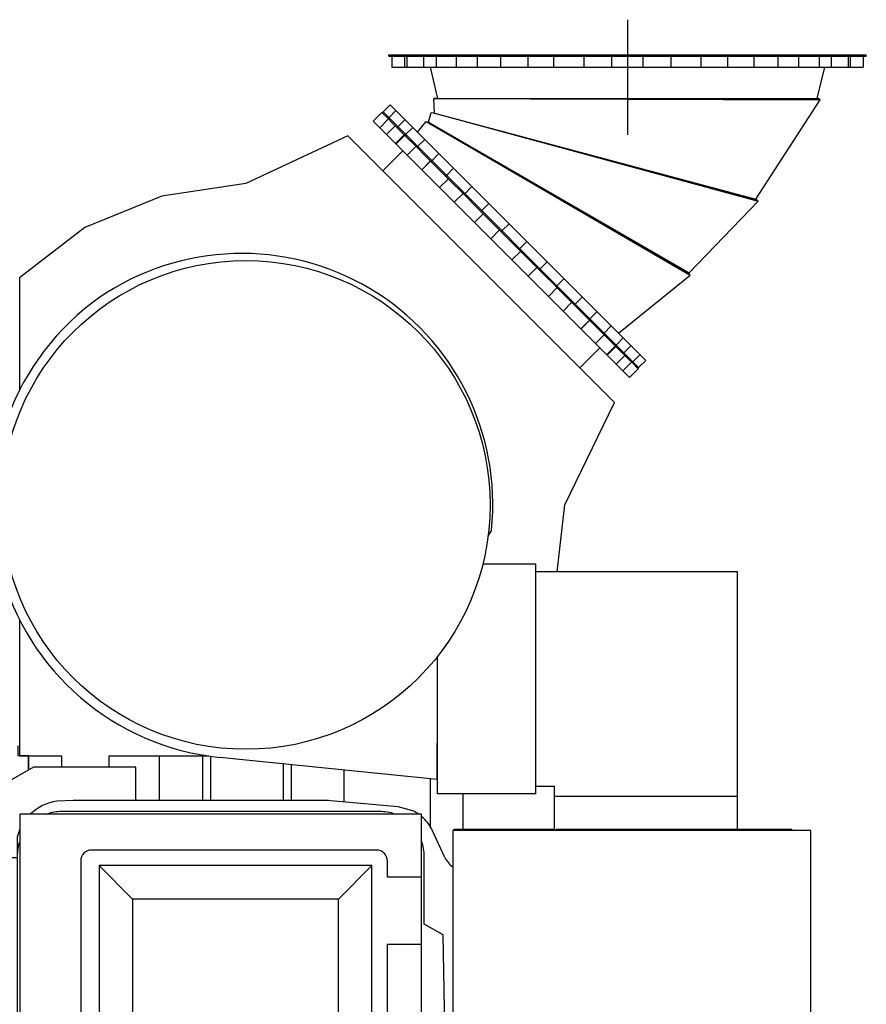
# Model space of a CAD drawing. Header units: millimetres. Extents: x 0 to 1189, y 0 to 841.
# Tile 36 of 169: x 494 to 555, y 327 to 398. Entities that reach past the tile are written whole.
import ezdxf

# ---------------------------------------------------------------- set-up
doc = ezdxf.new("R2010")
doc.units = ezdxf.units.MM
doc.header["$LTSCALE"] = 65.395
doc.linetypes.add('CENTER', pattern=[0.6, 0.375, -0.075, 0.075, -0.075])
for name, color, linetype in [('1007_720800_16_SIMPLE1_A_ABL1473', 7, 'CONTINUOUS'), ('1007_720800_16_SIMPLE1_T1_A_PBL1474', 7, 'CONTINUOUS'), ('1007_720800_16_SIMPLE1_T2_A_PBL1476', 7, 'CONTINUOUS'), ('1007_720800_16_SIMPLE1_T3_A_PBL1484', 7, 'CONTINUOUS'), ('1007_720800_16_SIMPLE1_T4_A_PBL1477', 7, 'CONTINUOUS'), ('1007_720800_16_SIMPLE1_T5_A_PBL1478', 7, 'CONTINUOUS'), ('1007_720800_16_SIMPLE1_T6_A_PBL1479', 7, 'CONTINUOUS'), ('1007_720800_16_SIMPLE1_T7_A_PBL1475', 7, 'CONTINUOUS'), ('1907_060000_TLKGS_KGS_V_ABL1190', 7, 'CONTINUOUS'), ('1907_062000_TLKGS_KGS_TL_V_ABL1391', 7, 'CONTINUOUS'), ('1907_723600_04_SIMPLE1_T1_X_PBL1395', 7, 'CONTINUOUS'), ('1907_723600_04_SIMPLE1_X_ABL1394', 7, 'CONTINUOUS'), ('1907_724700_09_SIMPLE1_A_ABL1426', 7, 'CONTINUOUS'), ('1907_724700_09_SIMPLE1_T1_A_PBL1427', 7, 'CONTINUOUS'), ('1907_725700_07_SIMPLE1_T1_X_PBL1393', 7, 'CONTINUOUS'), ('1907_725700_07_SIMPLE1_X_ABL1392', 7, 'CONTINUOUS'), ('1907_728000_25_SIMPLE1_T1_X_PBL1429', 7, 'CONTINUOUS'), ('1907_728000_25_SIMPLE1_X_ABL1428', 7, 'CONTINUOUS'), ('1997_000000_TLKGS_MARKETING_ABL1174', 7, 'CONTINUOUS'), ('links_23_VBL1126', 7, 'CONTINUOUS')]:
    doc.layers.add(name, color=color, linetype=linetype)

# ---------------------------------------------------------------- blocks, each defined once
blk = doc.blocks.new('1907_725700_07_SIMPLE1_T1_X_PBL1393', base_point=(515.731, 367.445))
at = {"layer": '1907_725700_07_SIMPLE1_T1_X_PBL1393', "color": 7, "linetype": 'Continuous'}
for p, q in [((520.178, 391.359), (519.55, 390.731)), ((520.178, 391.359), (520.621, 390.916)), ((519.55, 390.731), (537.935, 372.346)), ((520.848, 390.688), (521.827, 389.71)), ((517.733, 389.676), (510.42, 386.255)), ((536.862, 370.55), (517.733, 389.676)), ((522.194, 389.343), (523.761, 387.776)), ((520.235, 387.174), (521.671, 388.61)), ((524.315, 387.222), (525.077, 386.46)), ((510.42, 386.255), (504.389, 385.358)), ((525.367, 384.914), (525.995, 385.542)), ((525.982, 385.555), (526.241, 385.296)), ((504.389, 385.358), (498.886, 383.109)), ((526.893, 384.644), (527.545, 383.992)), ((498.886, 383.109), (494.186, 379.491)), ((528.548, 382.989), (529.028, 382.509)), ((529.712, 381.825), (530.192, 381.345)), ((531.195, 380.342), (531.848, 379.689)), ((494.186, 379.491), (494.186, 371.414)), ((532.117, 378.164), (532.745, 378.792)), ((532.499, 379.038), (532.759, 378.778)), ((533.663, 377.874), (534.425, 377.112)), ((534.979, 376.558), (536.546, 374.991)), ((534.378, 373.033), (535.813, 374.468)), ((536.914, 374.623), (537.892, 373.645)), ((538.119, 373.418), (538.563, 372.974)), ((538.563, 372.974), (537.935, 372.346)), ((533.294, 363.216), (536.862, 370.55)), ((532.757, 358.42), (533.294, 363.216)), ((528.044, 361.406), (527.785, 360.988)), ((494.186, 355.013), (494.186, 345.225)), ((524.139, 343.53), (524.168, 348.755)), ((494.089, 345.223), (494.089, 345.956)), ((524.155, 346.342), (524.168, 346.341)), ((494.859, 345.223), (494.089, 345.223)), ((494.186, 345.225), (494.859, 345.225)), ((504.22, 345.225), (507.758, 345.225)), ((524.149, 345.225), (524.168, 345.225)), ((524.139, 343.53), (508.557, 345.116))]:
    blk.add_line(p, q, dxfattribs=at)
at = {"layer": '1907_725700_07_SIMPLE1_T1_X_PBL1393', "color": 9, "linetype": 'Continuous'}
for p, q in [((520.651, 390.886), (520.023, 390.258)), ((521.133, 390.404), (520.505, 389.776)), ((521.779, 389.758), (521.151, 389.13)), ((521.817, 389.719), (521.19, 389.092)), ((522.623, 388.914), (521.995, 388.286)), ((523.66, 387.877), (523.032, 387.25)), ((523.667, 387.87), (523.039, 387.242)), ((524.945, 386.592), (524.317, 385.964)), ((527.444, 384.093), (526.816, 383.465)), ((528.609, 382.928), (527.981, 382.3)), ((530.131, 381.405), (529.504, 380.778)), ((531.296, 380.241), (530.668, 379.613)), ((533.795, 377.742), (533.167, 377.114)), ((535.074, 376.463), (534.446, 375.835)), ((535.081, 376.456), (534.453, 375.828)), ((536.117, 375.42), (535.489, 374.792)), ((536.923, 374.614), (536.295, 373.986)), ((536.961, 374.575), (536.334, 373.948)), ((537.607, 373.929), (536.98, 373.302)), ((538.089, 373.448), (537.461, 372.82))]:
    blk.add_line(p, q, dxfattribs=at)
at = {"layer": '1907_725700_07_SIMPLE1_T1_X_PBL1393', "color": 7, "linetype": 'Continuous'}
blk.add_circle((510.42, 363.216), 17.52, dxfattribs=at)
for centre, radius, start, end in [((510.12, 363.228), 18.016, 354.19515, 124.33106), ((510.42, 363.216), 18.196, 125.08951, 264.12396)]:
    blk.add_arc(centre, radius, start, end, dxfattribs=at)
blk = doc.blocks.new('1907_725700_07_SIMPLE1_X_ABL1392', base_point=(515.731, 367.445))
at = {"layer": '1907_725700_07_SIMPLE1_T1_X_PBL1393'}
blk.add_blockref('1907_725700_07_SIMPLE1_T1_X_PBL1393', (515.731, 367.445), dxfattribs=at)
blk = doc.blocks.new('1907_723600_04_SIMPLE1_T1_X_PBL1395', base_point=(498.302, 323.436))
at = {"layer": '1907_723600_04_SIMPLE1_T1_X_PBL1395', "color": 7, "linetype": 'Continuous'}
for p, q in [((494.82, 345.223), (494.82, 344.209)), ((494.859, 345.236), (497.206, 345.236)), ((494.859, 344.232), (494.859, 345.236)), ((500.62, 345.236), (504.22, 345.236)), ((500.62, 344.419), (500.62, 345.236)), ((504.22, 342.036), (504.22, 345.236)), ((507.311, 345.225), (507.311, 342.036)), ((507.886, 345.207), (507.886, 342.036)), ((524.149, 345.236), (524.168, 345.236)), ((513.093, 344.654), (513.093, 342.036)), ((513.669, 344.595), (513.669, 342.036)), ((495.184, 344.419), (491.46, 342.269)), ((502.526, 344.419), (495.184, 344.419)), ((502.526, 342.036), (502.526, 344.419)), ((517.455, 344.21), (517.455, 341.924)), ((525.98, 342.496), (525.98, 339.96)), ((487.3, 342.236), (490.9, 342.236)), ((487.3, 340.036), (487.3, 342.236)), ((487.758, 340.183), (491.46, 342.269)), ((490.9, 341.953), (490.9, 342.236)), ((491.394, 342.232), (491.394, 337.916)), ((498.035, 342.036), (496.87, 341.98)), ((515.819, 342.036), (498.035, 342.036)), ((521.342, 341.584), (516.517, 342.006)), ((484.22, 340.956), (485.68, 340.956)), ((486.48, 340.956), (486.94, 340.956)), ((486.94, 339.959), (486.94, 340.956)), ((520.02, 341.233), (497.22, 341.233)), ((522.404, 341.288), (521.342, 341.584)), ((484.349, 339.948), (484.349, 338.916)), ((524.696, 337.94), (523.8, 339.863)), ((494.023, 339.399), (494.023, 338.039)), ((484.349, 338.116), (484.349, 337.836)), ((494.023, 337.916), (491.394, 337.916)), ((493.178, 309.236), (493.177, 337.916)), ((494.023, 338.034), (494.023, 309.236)), ((523.216, 333.168), (523.216, 338.036)), ((524.57, 332.386), (523.216, 333.168)), ((470.457, 332.676), (470.457, 330.036)), ((491.394, 332.781), (490.146, 332.078)), ((491.394, 332.781), (491.394, 329.865)), ((485.552, 332.266), (485.23, 332.266)), ((486.22, 332.192), (485.552, 332.266)), ((488.713, 331.915), (486.42, 332.17)), ((524.723, 323.637), (524.57, 332.386)), ((470.62, 331.423), (470.457, 331.423)), ((483.324, 329.661), (482.42, 328.756)), ((482.797, 329.134), (482.797, 330.036)), ((484.349, 328.691), (491.394, 329.865)), ((484.349, 328.691), (484.349, 304.036)), ((524.568, 316.888), (524.723, 323.637)), ((523.216, 316.107), (524.568, 316.888)), ((523.216, 309.238), (523.216, 316.107)), ((491.435, 313.836), (484.349, 313.836)), ((491.435, 312.596), (484.349, 312.596)), ((491.529, 309.236), (494.023, 309.236)), ((491.529, 304.036), (491.529, 309.236)), ((494.22, 306.608), (491.529, 306.608)), ((497.22, 306.04), (520.02, 306.04)), ((497.823, 301.636), (502.227, 306.04)), ((510.02, 303.836), (510.02, 306.04)), ((512.02, 303.836), (512.02, 306.04)), ((517.62, 303.836), (517.62, 306.04)), ((519.62, 303.836), (519.62, 306.04)), ((484.02, 301.636), (484.23, 304.036)), ((484.23, 304.036), (491.529, 304.036)), ((491.529, 304.036), (492.915, 301.636)), ((499.823, 303.636), (508.62, 303.636)), ((508.62, 303.836), (521.81, 303.836)), ((508.62, 303.636), (508.62, 303.836)), ((482.42, 301.636), (484.02, 301.636)), ((492.915, 301.636), (497.823, 301.636))]:
    blk.add_line(p, q, dxfattribs=at)
at = {"layer": '1907_723600_04_SIMPLE1_T1_X_PBL1395', "color": 9, "linetype": 'Continuous'}
for p, q in [((497.206, 345.236), (497.206, 344.419)), ((523.633, 343.581), (523.633, 340.172)), ((484.603, 340.022), (484.603, 340.956)), ((485.436, 340.022), (485.436, 340.956)), ((486.567, 339.917), (486.567, 340.956)), ((487.51, 337.376), (487.51, 340.096)), ((485.941, 332.223), (485.941, 338.116)), ((487.51, 332.049), (487.51, 336.416)), ((485.941, 313.836), (485.941, 328.956)), ((486.284, 313.836), (486.284, 329.014)), ((487.51, 313.836), (487.51, 329.218)), ((485.314, 313.836), (485.314, 312.596)), ((491.435, 313.836), (491.435, 312.596)), ((485.941, 304.036), (485.941, 312.596)), ((486.284, 304.036), (486.284, 312.596)), ((487.51, 304.036), (487.51, 312.596))]:
    blk.add_line(p, q, dxfattribs=at)
at = {"layer": '1907_723600_04_SIMPLE1_T1_X_PBL1395', "color": 7, "linetype": 'Continuous'}
for centre, radius, start, end in [((497.345, 338.595), 3.418, 97.98719, 134.32629), ((515.82, 334.036), 8, 85, 90.00121), ((497.22, 338.036), 3.197, 90, 109.37294), ((520.02, 338.036), 3.197, 70.62765, 90), ((521.081, 338.595), 3, 54.57477, 63.8327), ((521.081, 338.595), 3, 25, 49.67022), ((485.425, 336.721), 3.401, 108.4435, 110.75182), ((485.485, 336.538), 3.594, 104.4313, 108.44073), ((486.228, 342.753), 2.843, 254.37346, 258.87403), ((486.298, 343.907), 4, 272.61, 291.41059), ((497.345, 338.595), 3.418, 156.35187, 166.39499), ((497.22, 338.036), 3.197, 160.63182, 180.04573), ((520.02, 338.036), 3.197, 0, 19.37235), ((526.146, 338.616), 1.6, 205, 237.88062), ((482.9, 330.085), 0.6, 314.99984, 355.35047), ((497.22, 309.236), 3.197, 180, 199.37235), ((529.13, 302.838), 8, 126.14383, 139.84416), ((520.02, 309.236), 3.197, 340.63006, 0.02608), ((531.466, 299.639), 11.961, 121.29697, 126.14383), ((497.22, 309.236), 3.197, 250.62765, 270), ((520.02, 309.236), 3.197, 270.00002, 289.37269), ((519.82, 313.636), 10, 281.47851, 305.68556)]:
    blk.add_arc(centre, radius, start, end, dxfattribs=at)
for points, knots in [([(484.59, 340.019), (484.636, 340.03), (484.731, 340.05), (484.877, 340.069), (485.027, 340.075), (485.176, 340.068), (485.322, 340.048), (485.416, 340.027), (485.462, 340.015)], [0, 0, 0, 0, 0.161838, 0.329518, 0.500436, 0.671324, 0.838805, 1, 1, 1, 1]), ([(490.146, 332.078), (489.931, 331.997), (489.454, 331.886), (488.965, 331.887), (488.713, 331.915)], [0, 0, 0, 0, 0.475623, 1, 1, 1, 1])]:
    blk.add_open_spline(points, degree=3, knots=knots, dxfattribs=at)
blk = doc.blocks.new('1907_723600_04_SIMPLE1_X_ABL1394', base_point=(498.302, 323.436))
at = {"layer": '1907_723600_04_SIMPLE1_T1_X_PBL1395'}
blk.add_blockref('1907_723600_04_SIMPLE1_T1_X_PBL1395', (498.302, 323.436), dxfattribs=at)
blk = doc.blocks.new('1907_724700_09_SIMPLE1_T1_A_PBL1427', base_point=(537.554, 332.246))
at = {"layer": '1907_724700_09_SIMPLE1_T1_A_PBL1427', "color": 7, "linetype": 'Continuous'}
for p, q in [((531.208, 358.976), (527.405, 358.976)), ((531.208, 342.496), (531.208, 358.976)), ((545.68, 358.42), (531.208, 358.42)), ((545.68, 339.88), (545.68, 358.42)), ((524.168, 342.496), (524.168, 352.376)), ((531.208, 343.06), (532.568, 343.06)), ((532.568, 339.96), (532.568, 343.06)), ((531.208, 342.496), (524.168, 342.496)), ((532.568, 342.34), (545.68, 342.34)), ((550.94, 339.88), (525.256, 339.88)), ((525.256, 339.88), (525.256, 305.516)), ((525.364, 339.96), (532.568, 339.96)), ((525.364, 339.88), (525.364, 339.96)), ((525.812, 339.88), (525.812, 339.96)), ((532.688, 339.96), (549.58, 339.96)), ((532.688, 339.88), (532.688, 339.96)), ((549.58, 339.88), (549.58, 339.96)), ((550.94, 315.58), (550.94, 339.88)), ((530.02, 324.108), (536.42, 324.108)), ((530.02, 324.108), (530.02, 316.636)), ((536.42, 324.108), (536.42, 316.636)), ((536.42, 322.036), (530.02, 322.036)), ((536.42, 316.636), (530.02, 316.636)), ((540.876, 305.516), (550.94, 315.58)), ((525.256, 305.516), (540.876, 305.516))]:
    blk.add_line(p, q, dxfattribs=at)
at = {"layer": '1907_724700_09_SIMPLE1_T1_A_PBL1427', "color": 9, "linetype": 'Continuous'}
for p, q in [((536.42, 323.634), (530.02, 323.634)), ((536.42, 322.636), (530.02, 322.636))]:
    blk.add_line(p, q, dxfattribs=at)
blk = doc.blocks.new('1907_724700_09_SIMPLE1_A_ABL1426', base_point=(537.554, 332.246))
at = {"layer": '1907_724700_09_SIMPLE1_T1_A_PBL1427'}
blk.add_blockref('1907_724700_09_SIMPLE1_T1_A_PBL1427', (537.554, 332.246), dxfattribs=at)
blk = doc.blocks.new('1907_728000_25_SIMPLE1_T1_X_PBL1429', base_point=(508.62, 323.636))
at = {"layer": '1907_728000_25_SIMPLE1_T1_X_PBL1429', "color": 7, "linetype": 'Continuous'}
for p, q in [((523.02, 341.036), (494.22, 341.036)), ((494.22, 341.036), (494.22, 306.236)), ((523.02, 306.236), (523.02, 341.036)), ((519.78, 338.476), (499.38, 338.476)), ((498.58, 337.676), (498.58, 309.596)), ((520.58, 336.536), (520.58, 337.676)), ((519.461, 337.358), (499.898, 337.358)), ((499.898, 337.358), (502.296, 334.96)), ((499.898, 337.358), (499.898, 309.915)), ((519.461, 337.358), (517.064, 334.96)), ((519.461, 309.915), (519.461, 337.358)), ((523.02, 336.536), (520.58, 336.536)), ((517.064, 334.96), (502.296, 334.96)), ((502.296, 334.96), (502.296, 312.312)), ((517.064, 312.312), (517.064, 334.96)), ((520.58, 331.736), (523.02, 331.736)), ((520.58, 315.536), (520.58, 331.736)), ((523.02, 315.536), (520.58, 315.536)), ((499.898, 309.915), (502.296, 312.312)), ((502.296, 312.312), (517.064, 312.312)), ((519.461, 309.915), (517.064, 312.312)), ((520.58, 310.736), (523.02, 310.736)), ((520.58, 309.596), (520.58, 310.736)), ((499.898, 309.915), (519.461, 309.915)), ((499.38, 308.796), (519.78, 308.796)), ((494.22, 306.236), (523.02, 306.236))]:
    blk.add_line(p, q, dxfattribs=at)
for centre, start, end in [((499.38, 337.676), 90, 180), ((519.78, 337.676), 0, 90), ((499.38, 309.596), 180, 270), ((519.78, 309.596), 270, 360)]:
    blk.add_arc(centre, 0.8, start, end, dxfattribs=at)
blk = doc.blocks.new('1907_728000_25_SIMPLE1_X_ABL1428', base_point=(508.62, 323.636))
at = {"layer": '1907_728000_25_SIMPLE1_T1_X_PBL1429'}
blk.add_blockref('1907_728000_25_SIMPLE1_T1_X_PBL1429', (508.62, 323.636), dxfattribs=at)
blk = doc.blocks.new('1907_062000_TLKGS_KGS_TL_V_ABL1391', base_point=(510.698, 346.498))
at = {"layer": '1907_723600_04_SIMPLE1_X_ABL1394'}
blk.add_blockref('1907_723600_04_SIMPLE1_X_ABL1394', (498.302, 323.436), dxfattribs=at)
at = {"layer": '1907_724700_09_SIMPLE1_A_ABL1426'}
blk.add_blockref('1907_724700_09_SIMPLE1_A_ABL1426', (537.554, 332.246), dxfattribs=at)
at = {"layer": '1907_725700_07_SIMPLE1_X_ABL1392'}
blk.add_blockref('1907_725700_07_SIMPLE1_X_ABL1392', (515.731, 367.445), dxfattribs=at)
at = {"layer": '1907_728000_25_SIMPLE1_X_ABL1428'}
blk.add_blockref('1907_728000_25_SIMPLE1_X_ABL1428', (508.62, 323.636), dxfattribs=at)
blk = doc.blocks.new('1907_060000_TLKGS_KGS_V_ABL1190', base_point=(510.48, 323.718))
at = {"layer": '1907_062000_TLKGS_KGS_TL_V_ABL1391'}
blk.add_blockref('1907_062000_TLKGS_KGS_TL_V_ABL1391', (510.698, 346.498), dxfattribs=at)
blk = doc.blocks.new('1997_000000_TLKGS_MARKETING_ABL1174', base_point=(404.54, 321.878))
at = {"layer": '1907_060000_TLKGS_KGS_V_ABL1190'}
blk.add_blockref('1907_060000_TLKGS_KGS_V_ABL1190', (510.48, 323.718), dxfattribs=at)
blk = doc.blocks.new('1007_720800_16_SIMPLE1_T1_A_PBL1474', base_point=(529.681, 382.478))
at = {"layer": '1007_720800_16_SIMPLE1_T1_A_PBL1474', "color": 7, "linetype": 'Continuous'}
for p, q in [((520.772, 391.897), (520.263, 391.387)), ((520.772, 391.897), (539.1, 373.568)), ((520.263, 391.387), (538.591, 373.059)), ((521.187, 391.481), (520.678, 390.972)), ((522.392, 390.276), (521.883, 389.767)), ((524.269, 388.399), (523.76, 387.89)), ((535.602, 377.066), (535.093, 376.557)), ((537.479, 375.189), (536.97, 374.68)), ((538.685, 373.984), (538.176, 373.475)), ((539.1, 373.568), (538.591, 373.059))]:
    blk.add_line(p, q, dxfattribs=at)
at = {"layer": '1007_720800_16_SIMPLE1_T1_A_PBL1474', "color": 9, "linetype": 'Continuous'}
for p, q in [((521.325, 390.325), (521.834, 390.834)), ((522.742, 388.908), (523.251, 389.418)), ((524.812, 386.838), (525.321, 387.347)), ((526.127, 385.524), (526.636, 386.033)), ((527.335, 384.315), (527.844, 384.824)), ((528.791, 382.859), (529.301, 383.368)), ((530.062, 381.588), (530.571, 382.097)), ((531.519, 380.131), (532.028, 380.641)), ((532.727, 378.923), (533.236, 379.432)), ((534.041, 377.609), (534.55, 378.118)), ((536.112, 375.538), (536.621, 376.047)), ((537.528, 374.122), (538.037, 374.631))]:
    blk.add_line(p, q, dxfattribs=at)
blk = doc.blocks.new('1007_720800_16_SIMPLE1_T7_A_PBL1475', base_point=(529.398, 382.195))
at = {"layer": '1007_720800_16_SIMPLE1_T7_A_PBL1475', "color": 7, "linetype": 'Continuous'}
for p, q in [((520.263, 391.387), (520.206, 391.331)), ((520.263, 391.387), (538.591, 373.059)), ((520.678, 390.972), (520.621, 390.916)), ((520.848, 390.688), (520.623, 390.913)), ((521.883, 389.767), (521.827, 389.71)), ((522.235, 389.302), (521.83, 389.707)), ((523.76, 387.89), (523.704, 387.833)), ((524.315, 387.222), (523.761, 387.776)), ((525.077, 386.46), (525.982, 385.555)), ((526.893, 384.644), (526.241, 385.296)), ((527.545, 383.992), (528.548, 382.989)), ((529.712, 381.825), (529.028, 382.509)), ((530.192, 381.345), (531.195, 380.342)), ((532.499, 379.038), (531.848, 379.689)), ((532.759, 378.778), (533.663, 377.874)), ((534.979, 376.558), (534.425, 377.112)), ((535.093, 376.557), (535.036, 376.5)), ((536.91, 374.627), (536.505, 375.032)), ((536.97, 374.68), (536.914, 374.623)), ((538.117, 373.42), (537.892, 373.645)), ((538.176, 373.475), (538.119, 373.418)), ((538.591, 373.059), (538.534, 373.003))]:
    blk.add_line(p, q, dxfattribs=at)
at = {"layer": '1007_720800_16_SIMPLE1_T7_A_PBL1475', "color": 9, "linetype": 'Continuous'}
for p, q in [((521.269, 390.268), (521.325, 390.325)), ((522.685, 388.852), (522.742, 388.908)), ((524.756, 386.781), (524.812, 386.838)), ((526.07, 385.467), (526.127, 385.524)), ((527.278, 384.259), (527.335, 384.315)), ((528.735, 382.802), (528.791, 382.859)), ((530.005, 381.532), (530.062, 381.588)), ((531.462, 380.075), (531.519, 380.131)), ((532.67, 378.867), (532.727, 378.923)), ((533.984, 377.552), (534.041, 377.609)), ((536.055, 375.482), (536.112, 375.538)), ((537.471, 374.065), (537.528, 374.122))]:
    blk.add_line(p, q, dxfattribs=at)
blk = doc.blocks.new('1007_720800_16_SIMPLE1_T2_A_PBL1476', base_point=(532.505, 383.117))
at = {"layer": '1007_720800_16_SIMPLE1_T2_A_PBL1476', "color": 7, "linetype": 'Continuous'}
for p, q in [((522.728, 389.94), (523.351, 390.71)), ((523.351, 390.71), (528.827, 387.52)), ((528.827, 387.52), (528.936, 387.457)), ((528.936, 387.457), (542.282, 379.685)), ((528.939, 387.455), (542.181, 379.81)), ((542.282, 379.685), (542.181, 379.81)), ((537.144, 375.525), (542.282, 379.685))]:
    blk.add_line(p, q, dxfattribs=at)
blk = doc.blocks.new('1007_720800_16_SIMPLE1_T4_A_PBL1477', base_point=(537.762, 388.745))
at = {"layer": '1007_720800_16_SIMPLE1_T4_A_PBL1477', "color": 7, "linetype": 'Continuous'}
for p, q in [((524.067, 392.351), (523.908, 392.343)), ((523.962, 391.309), (523.908, 392.343)), ((523.908, 392.343), (551.617, 392.264)), ((524.067, 392.351), (551.482, 392.351)), ((546.989, 385.139), (551.617, 392.264)), ((551.617, 392.264), (551.482, 392.351)), ((523.962, 391.309), (546.989, 385.139))]:
    blk.add_line(p, q, dxfattribs=at)
blk = doc.blocks.new('1007_720800_16_SIMPLE1_T5_A_PBL1478', base_point=(537.799, 393.478))
at = {"layer": '1007_720800_16_SIMPLE1_T5_A_PBL1478', "color": 7, "linetype": 'Continuous'}
for p, q in [((524.199, 392.36), (523.658, 394.596)), ((551.399, 392.36), (551.94, 394.596)), ((524.199, 392.36), (551.399, 392.36))]:
    blk.add_line(p, q, dxfattribs=at)
blk = doc.blocks.new('1007_720800_16_SIMPLE1_T6_A_PBL1479', base_point=(537.799, 395.036))
at = {"layer": '1007_720800_16_SIMPLE1_T6_A_PBL1479', "color": 7, "linetype": 'Continuous'}
for p, q in [((520.679, 395.476), (554.919, 395.476)), ((520.679, 395.396), (520.679, 395.476)), ((520.679, 395.396), (554.919, 395.396)), ((520.896, 395.396), (520.896, 394.596)), ((521.977, 395.396), (521.977, 394.596)), ((524.065, 395.396), (524.065, 394.596)), ((527.019, 395.396), (527.019, 394.596)), ((530.636, 395.396), (530.636, 394.596)), ((544.962, 395.396), (544.962, 394.596)), ((548.579, 395.396), (548.579, 394.596)), ((551.532, 395.396), (551.532, 394.596)), ((553.621, 395.396), (553.621, 394.596)), ((554.702, 395.396), (554.702, 394.596)), ((554.919, 395.396), (554.919, 395.476)), ((520.896, 394.596), (554.702, 394.596))]:
    blk.add_line(p, q, dxfattribs=at)
at = {"layer": '1007_720800_16_SIMPLE1_T6_A_PBL1479', "color": 9, "linetype": 'Continuous'}
for p, q in [((521.823, 394.596), (521.823, 395.396)), ((523.176, 394.596), (523.176, 395.396)), ((525.525, 394.596), (525.525, 395.396)), ((528.71, 394.596), (528.71, 395.396)), ((532.515, 394.596), (532.515, 395.396)), ((534.677, 394.596), (534.677, 395.396)), ((536.68, 394.596), (536.68, 395.396)), ((538.918, 394.596), (538.918, 395.396)), ((540.921, 394.596), (540.921, 395.396)), ((543.083, 394.596), (543.083, 395.396)), ((546.887, 394.596), (546.887, 395.396)), ((550.073, 394.596), (550.073, 395.396)), ((552.422, 394.596), (552.422, 395.396)), ((553.774, 394.596), (553.774, 395.396))]:
    blk.add_line(p, q, dxfattribs=at)
blk = doc.blocks.new('1007_720800_16_SIMPLE1_T3_A_PBL1484', base_point=(535.34, 385.609))
at = {"layer": '1007_720800_16_SIMPLE1_T3_A_PBL1484', "color": 7, "linetype": 'Continuous'}
for p, q in [((523.51, 390.659), (523.71, 391.359)), ((523.71, 391.359), (523.856, 391.319)), ((523.856, 391.319), (524.281, 391.204)), ((524.281, 391.204), (524.562, 391.127)), ((524.562, 391.127), (547.17, 384.99)), ((524.572, 391.125), (547.055, 385.101)), ((523.51, 390.659), (542.216, 379.859)), ((542.216, 379.859), (547.17, 384.99)), ((547.17, 384.99), (547.055, 385.101))]:
    blk.add_line(p, q, dxfattribs=at)
blk = doc.blocks.new('1007_720800_16_SIMPLE1_A_ABL1473', base_point=(537.562, 385.503))
at = {"layer": '1007_720800_16_SIMPLE1_A_ABL1473', "color": 2, "linetype": 'CENTER'}
blk.add_line((537.799, 398.002), (537.799, 389.743), dxfattribs=at)
at = {"layer": '1007_720800_16_SIMPLE1_T1_A_PBL1474'}
blk.add_blockref('1007_720800_16_SIMPLE1_T1_A_PBL1474', (529.681, 382.478), dxfattribs=at)
at = {"layer": '1007_720800_16_SIMPLE1_T2_A_PBL1476'}
blk.add_blockref('1007_720800_16_SIMPLE1_T2_A_PBL1476', (532.505, 383.117), dxfattribs=at)
at = {"layer": '1007_720800_16_SIMPLE1_T3_A_PBL1484'}
blk.add_blockref('1007_720800_16_SIMPLE1_T3_A_PBL1484', (535.34, 385.609), dxfattribs=at)
at = {"layer": '1007_720800_16_SIMPLE1_T4_A_PBL1477'}
blk.add_blockref('1007_720800_16_SIMPLE1_T4_A_PBL1477', (537.762, 388.745), dxfattribs=at)
at = {"layer": '1007_720800_16_SIMPLE1_T5_A_PBL1478'}
blk.add_blockref('1007_720800_16_SIMPLE1_T5_A_PBL1478', (537.799, 393.478), dxfattribs=at)
at = {"layer": '1007_720800_16_SIMPLE1_T6_A_PBL1479'}
blk.add_blockref('1007_720800_16_SIMPLE1_T6_A_PBL1479', (537.799, 395.036), dxfattribs=at)
at = {"layer": '1007_720800_16_SIMPLE1_T7_A_PBL1475'}
blk.add_blockref('1007_720800_16_SIMPLE1_T7_A_PBL1475', (529.398, 382.195), dxfattribs=at)
blk = doc.blocks.new('LINKS_23_VBL1126', base_point=(326.529, 308.736))
at = {"layer": '1007_720800_16_SIMPLE1_A_ABL1473'}
blk.add_blockref('1007_720800_16_SIMPLE1_A_ABL1473', (537.562, 385.503), dxfattribs=at)
at = {"layer": '1997_000000_TLKGS_MARKETING_ABL1174'}
blk.add_blockref('1997_000000_TLKGS_MARKETING_ABL1174', (404.54, 321.878), dxfattribs=at)

msp = doc.modelspace()

# ---------------------------------------------------------------- block references
at = {"layer": 'links_23_VBL1126'}
msp.add_blockref('LINKS_23_VBL1126', (326.52925, 308.73636), dxfattribs=at)

doc.saveas('drawing.dxf')
